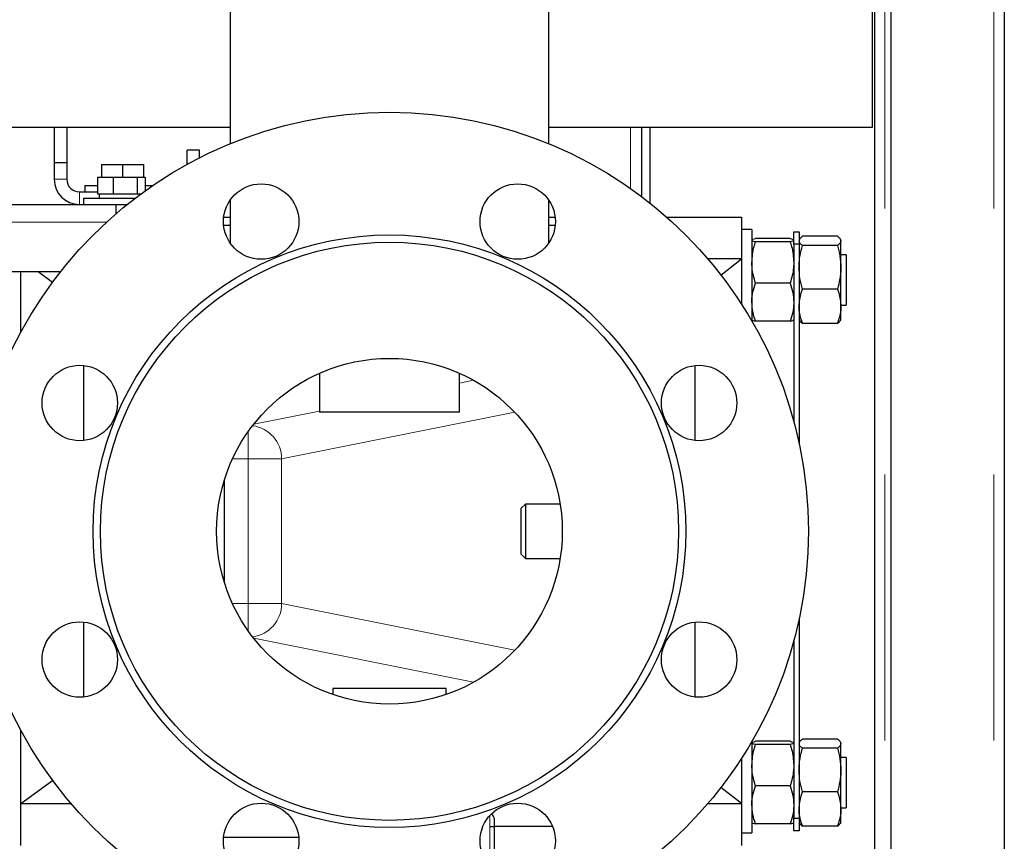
# Model space of a CAD drawing. Header units: millimetres. Extents: x 20 to 263, y 82 to 179.
# Tile 40 of 76: x 124.52 to 129.22, y 98.64 to 102.57. Entities that reach past the tile are written whole.
import ezdxf

# ---------------------------------------------------------------- set-up
doc = ezdxf.new("R2010")
doc.units = ezdxf.units.MM
doc.linetypes.add('PHANTOM', pattern=[12.7, 6.35, -1.27, 1.27, -1.27, 1.27, -1.27])

msp = doc.modelspace()

# ---------------------------------------------------------------- linework, layer by layer
at = {"color": 7, "linetype": 'Continuous', "lineweight": 25}
for p, q in [((128.5886, 111.9106), (128.5886, 102.0506)), ((128.6786, 85.4527), (128.6786, 110.5545)), ((129.2186, 110.5436), (129.2186, 85.4636)), ((128.5986, 110.1736), (128.5986, 85.8319)), ((125.5226, 102.9041), (125.5226, 101.9732)), ((127.0446, 101.9732), (127.0446, 102.9041)), ((125.5226, 102.0506), (123.5986, 102.0506)), ((124.6836, 102.0506), (124.6836, 101.8836)), ((124.7436, 102.0506), (124.7436, 101.8836)), ((128.5086, 102.0506), (127.0446, 102.0506)), ((127.4873, 102.0506), (127.4873, 101.7208)), ((127.5273, 102.0506), (127.5273, 101.6899)), ((128.5886, 102.0506), (128.5086, 102.0506)), ((125.3776, 101.9436), (125.3176, 101.9436)), ((125.3176, 101.8748), (125.3176, 101.9436)), ((125.3776, 101.9066), (125.3776, 101.9436)), ((124.6836, 101.8836), (124.7436, 101.8836)), ((124.6836, 101.8836), (124.6836, 101.8036)), ((124.7436, 101.8836), (124.7436, 101.8036)), ((124.9096, 101.8736), (124.9096, 101.8136)), ((124.9096, 101.8736), (125.0096, 101.8736)), ((125.0096, 101.8736), (125.0096, 101.8136)), ((125.0096, 101.8736), (125.1096, 101.8736)), ((125.1096, 101.8736), (125.1096, 101.8136)), ((124.8901, 101.8136), (124.8901, 101.7336)), ((124.8901, 101.8136), (124.9653, 101.8136)), ((124.9653, 101.8136), (124.9653, 101.7336)), ((124.9653, 101.8136), (125.0788, 101.8136)), ((125.0788, 101.8136), (125.0788, 101.7336)), ((125.0788, 101.8136), (125.1171, 101.8136)), ((125.1171, 101.8136), (125.1171, 101.7482)), ((124.8296, 101.7736), (124.8296, 101.7436)), ((124.8296, 101.7736), (124.8901, 101.7736)), ((125.1171, 101.7736), (125.1534, 101.7736)), ((124.8036, 101.7436), (124.8901, 101.7436)), ((124.8236, 101.7136), (124.8236, 101.6836)), ((124.8236, 101.7136), (125.0704, 101.7136)), ((124.8901, 101.7336), (124.9069, 101.7336)), ((124.8986, 101.7336), (124.8986, 101.7136)), ((124.9069, 101.7336), (124.9485, 101.7336)), ((124.9485, 101.7336), (124.9653, 101.7336)), ((124.9653, 101.7336), (124.9906, 101.7336)), ((124.9906, 101.7336), (125.0535, 101.7336)), ((125.0535, 101.7336), (125.0788, 101.7336)), ((125.0788, 101.7336), (125.0873, 101.7336)), ((125.0873, 101.7336), (125.0971, 101.7336)), ((106.0496, 101.6836), (124.9776, 101.6836)), ((124.9776, 101.6836), (124.9776, 101.6383)), ((124.9776, 101.6836), (125.0321, 101.6836)), ((125.5226, 101.7032), (125.5226, 101.5004)), ((127.0446, 101.5004), (127.0446, 101.7032)), ((125.4927, 101.6236), (125.5226, 101.6236)), ((127.0446, 101.6236), (127.0746, 101.6236)), ((127.6065, 101.6236), (127.9636, 101.6236)), ((127.9636, 101.6236), (127.9636, 101.4236)), ((125.5226, 101.5836), (125.4923, 101.5836)), ((127.075, 101.5836), (127.0446, 101.5836)), ((128.0136, 101.5636), (127.9636, 101.5636)), ((128.0136, 101.5636), (128.0136, 101.1271)), ((128.1967, 101.5209), (128.0306, 101.5209)), ((128.2136, 101.4936), (128.2136, 101.5536)), ((128.2136, 101.5536), (128.2386, 101.5536)), ((128.2386, 101.5536), (128.2386, 101.4936)), ((128.4217, 101.5318), (128.2556, 101.5318)), ((128.1967, 101.5054), (128.0306, 101.5054)), ((128.2136, 101.4936), (128.2136, 100.6481)), ((128.2386, 101.4936), (128.2136, 101.4936)), ((128.2411, 101.518), (128.2386, 101.5136)), ((128.2386, 101.4936), (128.2386, 100.5455)), ((128.4217, 101.4876), (128.2556, 101.4876)), ((128.4386, 101.5136), (128.4361, 101.518)), ((128.4386, 101.5097), (128.4386, 101.5136)), ((128.4386, 101.3836), (128.4386, 101.5097)), ((128.4636, 101.4436), (128.4386, 101.4436)), ((128.4636, 101.4436), (128.4636, 101.2045)), ((127.9636, 101.4236), (127.8009, 101.4236)), ((127.8662, 101.3465), (127.9636, 101.4236)), ((127.9636, 101.4236), (127.9636, 101.2082)), ((128.4386, 101.1974), (128.4386, 101.3836)), ((106.0496, 101.3636), (124.7144, 101.3636)), ((124.5236, 101.0736), (124.5236, 101.3636)), ((124.6065, 101.3636), (124.676, 101.3133)), ((128.1967, 101.3081), (128.0306, 101.3081)), ((128.4217, 101.2795), (128.2556, 101.2795)), ((128.4386, 101.2036), (128.4636, 101.2036)), ((128.4386, 101.1336), (128.4386, 101.1974)), ((128.4636, 101.2045), (128.4636, 101.2036)), ((128.1967, 101.1263), (128.0306, 101.1263)), ((128.2386, 101.1336), (128.2411, 101.1292)), ((128.4217, 101.1154), (128.2556, 101.1154)), ((128.4361, 101.1292), (128.4386, 101.1336)), ((124.8236, 100.915), (124.8236, 100.5568)), ((127.7436, 100.5568), (127.7436, 100.915)), ((125.9496, 100.878), (125.9496, 100.6926)), ((126.6176, 100.6926), (126.6176, 100.878)), ((126.6176, 100.6926), (125.9496, 100.6926)), ((125.4946, 100.3647), (125.4946, 99.8826)), ((126.9326, 100.2536), (126.9126, 100.2336)), ((127.0983, 100.2536), (126.9326, 100.2536)), ((126.9326, 100.2536), (126.9326, 99.9936)), ((126.9126, 100.0136), (126.9126, 100.2336)), ((126.9126, 100.0136), (126.9326, 99.9936)), ((126.9326, 99.9936), (127.0983, 99.9936)), ((124.8236, 99.6904), (124.8236, 99.3322)), ((127.7436, 99.3322), (127.7436, 99.6904)), ((128.2386, 99.7017), (128.2386, 98.7536)), ((128.2136, 99.5991), (128.2136, 98.7536)), ((126.0136, 99.3736), (126.0136, 99.344)), ((126.5536, 99.3736), (126.0136, 99.3736)), ((126.5536, 99.344), (126.5536, 99.3736)), ((124.5236, 98.6236), (124.5236, 99.1737)), ((128.4217, 99.1318), (128.2556, 99.1318)), ((128.0136, 99.1201), (128.0136, 98.6836)), ((128.1967, 99.1209), (128.0306, 99.1209)), ((128.1967, 99.1054), (128.0306, 99.1054)), ((128.2411, 99.118), (128.2386, 99.1136)), ((128.4217, 99.0876), (128.2556, 99.0876)), ((128.4386, 99.1136), (128.4361, 99.118)), ((128.4386, 99.1097), (128.4386, 99.1136)), ((128.4386, 98.9836), (128.4386, 99.1097)), ((127.9636, 99.0443), (127.9636, 98.8236)), ((128.4636, 99.0436), (128.4386, 99.0436)), ((128.4636, 99.0436), (128.4636, 98.8045)), ((128.4386, 98.7974), (128.4386, 98.9836)), ((124.5236, 98.8236), (124.676, 98.9339)), ((127.9636, 98.8236), (127.8662, 98.9007)), ((128.1967, 98.9081), (128.0306, 98.9081)), ((128.4217, 98.8795), (128.2556, 98.8795)), ((124.5236, 98.8236), (124.7675, 98.8236)), ((127.8006, 98.8236), (127.9636, 98.8236)), ((127.9636, 98.8236), (127.9636, 98.6236)), ((128.4386, 98.8036), (128.4636, 98.8036)), ((128.4386, 98.7336), (128.4386, 98.7974)), ((128.4636, 98.8045), (128.4636, 98.8036)), ((126.7836, 98.7536), (126.7836, 98.7136)), ((128.2136, 98.7536), (128.2386, 98.7536)), ((128.2136, 98.6936), (128.2136, 98.7536)), ((128.2386, 98.7536), (128.2386, 98.6936)), ((127.0625, 98.7136), (126.7836, 98.7136)), ((126.7836, 98.7136), (126.7836, 98.5047)), ((128.1967, 98.7263), (128.0306, 98.7263)), ((128.2386, 98.7336), (128.2411, 98.7293)), ((128.4217, 98.7154), (128.2556, 98.7154)), ((128.4361, 98.7292), (128.4386, 98.7336)), ((125.4923, 98.6636), (125.8504, 98.6636)), ((127.9636, 98.6836), (128.0136, 98.6836)), ((128.2386, 98.6936), (128.2136, 98.6936))]:
    msp.add_line(p, q, dxfattribs=at)
at = {"color": 8, "linetype": 'PHANTOM', "lineweight": 18}
for p, q in [((128.5086, 111.8906), (128.5086, 102.0506)), ((128.6486, 110.5545), (128.6486, 85.4527)), ((129.1686, 110.5545), (129.1686, 85.4527)), ((127.4336, 101.7599), (127.4336, 102.0506)), ((124.6836, 101.8036), (124.7436, 101.8036)), ((124.8036, 101.7436), (124.8036, 101.6836)), ((106.0496, 101.5986), (124.9329, 101.5986)), ((126.6176, 100.8305), (126.6855, 100.8441)), ((125.6355, 100.6341), (125.9496, 100.6969)), ((126.8819, 100.6916), (125.7689, 100.469)), ((125.6099, 100.469), (125.6099, 100.5998)), ((125.6099, 100.469), (125.5344, 100.469)), ((125.7689, 100.469), (125.6099, 100.469)), ((125.6099, 99.7782), (125.6099, 100.469)), ((125.7689, 100.469), (125.7689, 99.7782)), ((125.5344, 99.7782), (125.6099, 99.7782)), ((125.6099, 99.6475), (125.6099, 99.7782)), ((125.7689, 99.7782), (125.6099, 99.7782)), ((125.7689, 99.7782), (126.8819, 99.5556)), ((126.6855, 99.4031), (125.6355, 99.6131)), ((126.7636, 98.7136), (126.7636, 98.7675)), ((126.7636, 98.5233), (126.7636, 98.7136))]:
    msp.add_line(p, q, dxfattribs=at)
at = {"color": 7, "linetype": 'Continuous', "lineweight": 25}
for centre, radius in [((126.2836, 100.1236), 2), ((125.6713, 101.6018), 0.18), ((126.8959, 101.6018), 0.18), ((126.2836, 100.1236), 1.4146), ((126.2836, 100.1236), 1.38), ((124.8054, 100.7359), 0.18), ((126.2836, 100.1236), 0.825), ((127.7618, 100.7359), 0.18), ((124.8054, 99.5113), 0.18), ((127.7618, 99.5113), 0.18), ((125.6713, 98.6454), 0.18), ((126.8959, 98.6454), 0.18)]:
    msp.add_circle(centre, radius, dxfattribs=at)
for centre, radius, start, end in [((124.8036, 101.8036), 0.12, 180, 270), ((124.8036, 101.8036), 0.06, 180, 270), ((126.7636, 98.7536), 0.02, 0, 74.8017)]:
    msp.add_arc(centre, radius, start, end, dxfattribs=at)
at = {"color": 8, "linetype": 'PHANTOM', "lineweight": 18}
for centre, start, end in [((125.6088, 100.469), 0.0148, 82.2235), ((125.6088, 99.7782), 277.7765, 359.9852)]:
    msp.add_arc(centre, 0.1601, start, end, dxfattribs=at)
at = {"color": 7, "linetype": 'Continuous', "lineweight": 25}
for points, knots in [([(128.0136, 101.5131), (128.0136, 101.5133), (128.0138, 101.5147), (128.0175, 101.5173), (128.0262, 101.5197), (128.0306, 101.5209)], [0, 0, 0, 0, 0.070095, 0.530794, 1, 1, 1, 1]), ([(128.1967, 101.5209), (128.2014, 101.5196), (128.211, 101.5171), (128.2127, 101.5145), (128.2136, 101.5131)], [0, 0, 0, 0, 0.495463, 1, 1, 1, 1]), ([(128.2418, 101.5176), (128.2423, 101.5189), (128.2443, 101.5237), (128.2508, 101.5284), (128.2556, 101.5318)], [0, 0, 0, 0, 0.2756999, 1, 1, 1, 1]), ([(128.4217, 101.5318), (128.4264, 101.5282), (128.436, 101.521), (128.4377, 101.5135), (128.4386, 101.5097)], [0, 0, 0, 0, 0.4954763, 1, 1, 1, 1]), ([(128.0306, 101.5054), (128.0258, 101.5066), (128.0163, 101.5092), (128.0145, 101.5118), (128.0136, 101.5131)], [0, 0, 0, 0, 0.495445, 1, 1, 1, 1]), ([(128.0136, 101.4067), (128.0157, 101.4326), (128.0184, 101.466), (128.0284, 101.4982), (128.0306, 101.5054)], [0, 0, 0, 0, 0.775607, 1, 1, 1, 1]), ([(128.2136, 101.5131), (128.2136, 101.5129), (128.2134, 101.5116), (128.2097, 101.5089), (128.201, 101.5066), (128.1967, 101.5054)], [0, 0, 0, 0, 0.070098, 0.530775, 1, 1, 1, 1]), ([(128.1967, 101.5054), (128.1989, 101.4982), (128.2089, 101.466), (128.2116, 101.4326), (128.2136, 101.4067)], [0, 0, 0, 0, 0.224393, 1, 1, 1, 1]), ([(128.2556, 101.4876), (128.2508, 101.4912), (128.2413, 101.4985), (128.2395, 101.5059), (128.2386, 101.5097)], [0, 0, 0, 0, 0.495457, 1, 1, 1, 1]), ([(128.2386, 101.3836), (128.2386, 101.386), (128.2388, 101.4047), (128.2425, 101.4399), (128.2512, 101.4716), (128.2556, 101.4876)], [0, 0, 0, 0, 0.070083, 0.530775, 1, 1, 1, 1]), ([(128.4386, 101.5097), (128.4386, 101.5092), (128.4384, 101.5052), (128.4347, 101.4978), (128.426, 101.491), (128.4217, 101.4876)], [0, 0, 0, 0, 0.070072, 0.5307958, 1, 1, 1, 1]), ([(128.4217, 101.4876), (128.4264, 101.4707), (128.436, 101.4366), (128.4377, 101.4013), (128.4386, 101.3836)], [0, 0, 0, 0, 0.495463, 1, 1, 1, 1]), ([(128.0306, 101.3081), (128.0237, 101.3327), (128.0147, 101.3653), (128.0138, 101.3986), (128.0136, 101.4067)], [0, 0, 0, 0, 0.7576003, 1, 1, 1, 1]), ([(128.2136, 101.4067), (128.2134, 101.3986), (128.2126, 101.3653), (128.2035, 101.3327), (128.1967, 101.3081)], [0, 0, 0, 0, 0.2423997, 1, 1, 1, 1]), ([(128.2556, 101.2795), (128.2508, 101.2964), (128.2413, 101.3305), (128.2395, 101.3658), (128.2386, 101.3836)], [0, 0, 0, 0, 0.495452, 1, 1, 1, 1]), ([(128.4386, 101.3836), (128.4386, 101.3811), (128.4384, 101.3624), (128.4347, 101.3272), (128.426, 101.2955), (128.4217, 101.2795)], [0, 0, 0, 0, 0.070105, 0.530782, 1, 1, 1, 1]), ([(128.0136, 101.2172), (128.0136, 101.2194), (128.0138, 101.2357), (128.0175, 101.2664), (128.0262, 101.2941), (128.0306, 101.3081)], [0, 0, 0, 0, 0.070083, 0.530783, 1, 1, 1, 1]), ([(128.1967, 101.3081), (128.2014, 101.2933), (128.211, 101.2635), (128.2127, 101.2327), (128.2136, 101.2172)], [0, 0, 0, 0, 0.495443, 1, 1, 1, 1]), ([(128.2386, 101.1974), (128.2407, 101.219), (128.2434, 101.2467), (128.2533, 101.2735), (128.2556, 101.2795)], [0, 0, 0, 0, 0.775601, 1, 1, 1, 1]), ([(128.4217, 101.2795), (128.4239, 101.2735), (128.4339, 101.2467), (128.4366, 101.219), (128.4386, 101.1974)], [0, 0, 0, 0, 0.224403, 1, 1, 1, 1]), ([(128.0306, 101.1263), (128.0258, 101.1411), (128.0163, 101.1709), (128.0145, 101.2017), (128.0136, 101.2172)], [0, 0, 0, 0, 0.495461, 1, 1, 1, 1]), ([(128.2136, 101.2172), (128.2136, 101.215), (128.2134, 101.1987), (128.2097, 101.168), (128.201, 101.1403), (128.1967, 101.1263)], [0, 0, 0, 0, 0.070092, 0.530783, 1, 1, 1, 1]), ([(128.2556, 101.1154), (128.2487, 101.1359), (128.2397, 101.163), (128.2388, 101.1907), (128.2386, 101.1974)], [0, 0, 0, 0, 0.757625, 1, 1, 1, 1]), ([(128.4386, 101.1974), (128.4384, 101.1907), (128.4376, 101.163), (128.4285, 101.1359), (128.4217, 101.1154)], [0, 0, 0, 0, 0.242374, 1, 1, 1, 1]), ([(128.0136, 101.1341), (128.0136, 101.1339), (128.0138, 101.1325), (128.0175, 101.1299), (128.0262, 101.1275), (128.0306, 101.1263)], [0, 0, 0, 0, 0.070056, 0.530774, 1, 1, 1, 1]), ([(128.1967, 101.1263), (128.2014, 101.1276), (128.211, 101.1301), (128.2127, 101.1328), (128.2136, 101.1341)], [0, 0, 0, 0, 0.495484, 1, 1, 1, 1]), ([(128.2418, 101.1296), (128.2423, 101.1283), (128.2443, 101.1235), (128.2508, 101.1188), (128.2556, 101.1154)], [0, 0, 0, 0, 0.275764, 1, 1, 1, 1]), ([(128.4217, 101.1154), (128.4267, 101.119), (128.4334, 101.1237), (128.435, 101.1285), (128.4354, 101.1296)], [0, 0, 0, 0, 0.764806, 1, 1, 1, 1]), ([(128.2418, 99.1176), (128.2423, 99.1189), (128.2443, 99.1237), (128.2508, 99.1284), (128.2556, 99.1318)], [0, 0, 0, 0, 0.2756975, 1, 1, 1, 1]), ([(128.4217, 99.1318), (128.4264, 99.1282), (128.436, 99.121), (128.4377, 99.1135), (128.4386, 99.1097)], [0, 0, 0, 0, 0.4954763, 1, 1, 1, 1]), ([(128.0136, 99.1131), (128.0136, 99.1133), (128.0138, 99.1147), (128.0175, 99.1173), (128.0262, 99.1197), (128.0306, 99.1209)], [0, 0, 0, 0, 0.070095, 0.530794, 1, 1, 1, 1]), ([(128.0306, 99.1054), (128.0258, 99.1066), (128.0163, 99.1092), (128.0145, 99.1118), (128.0136, 99.1131)], [0, 0, 0, 0, 0.495445, 1, 1, 1, 1]), ([(128.0136, 99.0067), (128.0157, 99.0326), (128.0184, 99.066), (128.0284, 99.0982), (128.0306, 99.1054)], [0, 0, 0, 0, 0.775607, 1, 1, 1, 1]), ([(128.1967, 99.1209), (128.2014, 99.1196), (128.211, 99.1171), (128.2127, 99.1145), (128.2136, 99.1131)], [0, 0, 0, 0, 0.495462, 1, 1, 1, 1]), ([(128.2136, 99.1131), (128.2136, 99.1129), (128.2134, 99.1116), (128.2097, 99.1089), (128.201, 99.1066), (128.1967, 99.1054)], [0, 0, 0, 0, 0.070098, 0.530775, 1, 1, 1, 1]), ([(128.1967, 99.1054), (128.1989, 99.0982), (128.2089, 99.066), (128.2116, 99.0326), (128.2136, 99.0067)], [0, 0, 0, 0, 0.224393, 1, 1, 1, 1]), ([(128.2556, 99.0876), (128.2508, 99.0912), (128.2413, 99.0985), (128.2395, 99.1059), (128.2386, 99.1097)], [0, 0, 0, 0, 0.495457, 1, 1, 1, 1]), ([(128.2386, 98.9836), (128.2386, 98.986), (128.2388, 99.0047), (128.2425, 99.0399), (128.2512, 99.0716), (128.2556, 99.0876)], [0, 0, 0, 0, 0.070083, 0.530775, 1, 1, 1, 1]), ([(128.4386, 99.1097), (128.4386, 99.1092), (128.4384, 99.1052), (128.4347, 99.0978), (128.426, 99.091), (128.4217, 99.0876)], [0, 0, 0, 0, 0.070072, 0.5307958, 1, 1, 1, 1]), ([(128.4217, 99.0876), (128.4264, 99.0707), (128.436, 99.0366), (128.4377, 99.0013), (128.4386, 98.9836)], [0, 0, 0, 0, 0.495463, 1, 1, 1, 1]), ([(128.0306, 98.9081), (128.0237, 98.9327), (128.0147, 98.9653), (128.0138, 98.9986), (128.0136, 99.0067)], [0, 0, 0, 0, 0.7576003, 1, 1, 1, 1]), ([(128.2136, 99.0067), (128.2134, 98.9986), (128.2126, 98.9653), (128.2035, 98.9327), (128.1967, 98.9081)], [0, 0, 0, 0, 0.2423997, 1, 1, 1, 1]), ([(128.2556, 98.8795), (128.2508, 98.8964), (128.2413, 98.9305), (128.2395, 98.9658), (128.2386, 98.9836)], [0, 0, 0, 0, 0.495452, 1, 1, 1, 1]), ([(128.4386, 98.9836), (128.4386, 98.9811), (128.4384, 98.9624), (128.4347, 98.9272), (128.426, 98.8955), (128.4217, 98.8795)], [0, 0, 0, 0, 0.070105, 0.530782, 1, 1, 1, 1]), ([(128.0136, 98.8172), (128.0136, 98.8194), (128.0138, 98.8357), (128.0175, 98.8664), (128.0262, 98.8941), (128.0306, 98.9081)], [0, 0, 0, 0, 0.070083, 0.530783, 1, 1, 1, 1]), ([(128.1967, 98.9081), (128.2014, 98.8933), (128.211, 98.8635), (128.2127, 98.8327), (128.2136, 98.8172)], [0, 0, 0, 0, 0.495443, 1, 1, 1, 1]), ([(128.2386, 98.7974), (128.2407, 98.819), (128.2434, 98.8467), (128.2533, 98.8735), (128.2556, 98.8795)], [0, 0, 0, 0, 0.775601, 1, 1, 1, 1]), ([(128.4217, 98.8795), (128.4239, 98.8735), (128.4339, 98.8467), (128.4366, 98.819), (128.4386, 98.7974)], [0, 0, 0, 0, 0.224403, 1, 1, 1, 1]), ([(128.0306, 98.7263), (128.0258, 98.7411), (128.0163, 98.7709), (128.0145, 98.8017), (128.0136, 98.8172)], [0, 0, 0, 0, 0.4954696, 1, 1, 1, 1]), ([(128.2136, 98.8172), (128.2136, 98.815), (128.2134, 98.7987), (128.2097, 98.768), (128.201, 98.7403), (128.1967, 98.7263)], [0, 0, 0, 0, 0.070092, 0.530783, 1, 1, 1, 1]), ([(128.2556, 98.7154), (128.2487, 98.7359), (128.2397, 98.763), (128.2388, 98.7907), (128.2386, 98.7974)], [0, 0, 0, 0, 0.757625, 1, 1, 1, 1]), ([(128.4386, 98.7974), (128.4384, 98.7907), (128.4376, 98.763), (128.4285, 98.7359), (128.4217, 98.7154)], [0, 0, 0, 0, 0.242374, 1, 1, 1, 1]), ([(126.7636, 98.7136), (126.7655, 98.7136), (126.7692, 98.7136), (126.7746, 98.7136), (126.7797, 98.7136), (126.783, 98.7136), (126.7834, 98.7136), (126.7836, 98.7136)], [0, 0, 0, 0, 0.154218, 0.307754, 0.518942, 0.787951, 1, 1, 1, 1]), ([(128.0136, 98.7341), (128.0136, 98.7339), (128.0138, 98.7325), (128.0175, 98.7299), (128.0262, 98.7275), (128.0306, 98.7263)], [0, 0, 0, 0, 0.070056, 0.530774, 1, 1, 1, 1]), ([(128.1967, 98.7263), (128.2014, 98.7276), (128.211, 98.7301), (128.2127, 98.7328), (128.2136, 98.7341)], [0, 0, 0, 0, 0.495484, 1, 1, 1, 1]), ([(128.2418, 98.7296), (128.2423, 98.7283), (128.2443, 98.7235), (128.2508, 98.7188), (128.2556, 98.7154)], [0, 0, 0, 0, 0.275764, 1, 1, 1, 1]), ([(128.4217, 98.7154), (128.4267, 98.719), (128.4334, 98.7237), (128.435, 98.7285), (128.4354, 98.7296)], [0, 0, 0, 0, 0.764806, 1, 1, 1, 1])]:
    msp.add_open_spline(points, degree=3, knots=knots, dxfattribs=at)

doc.saveas('drawing.dxf')
